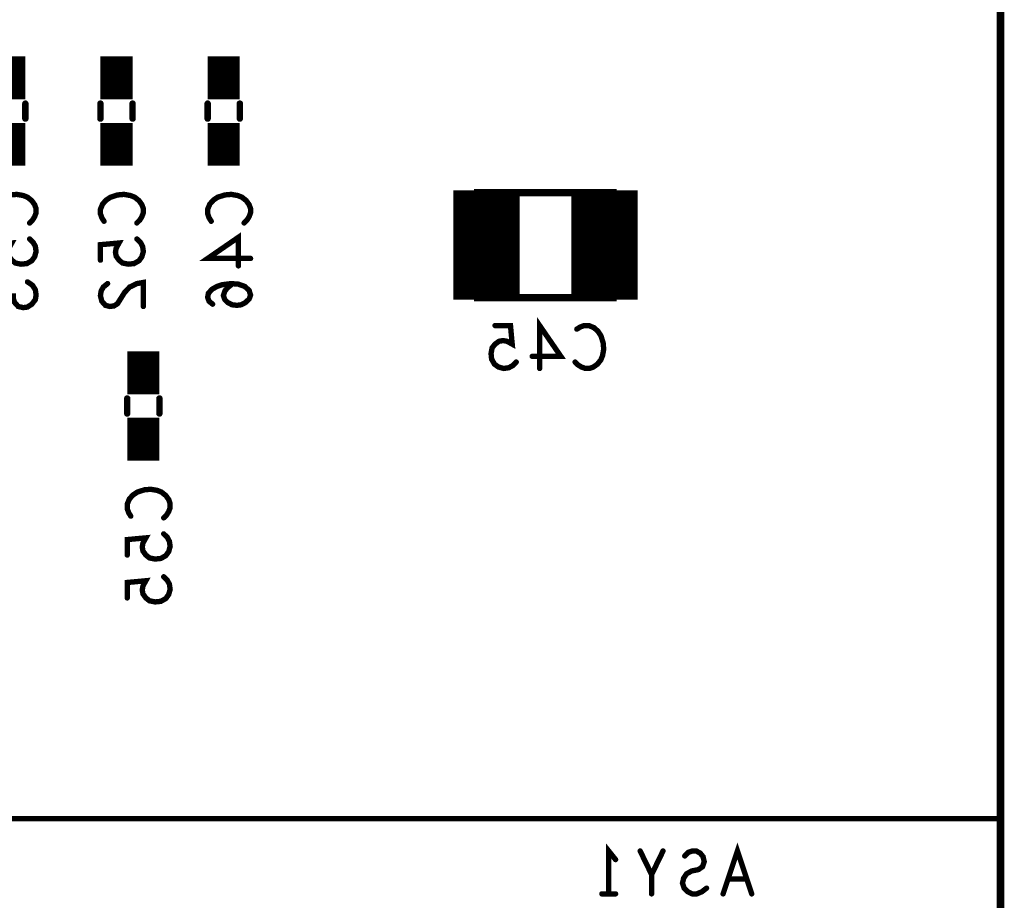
# Model space of a CAD drawing. Extents: x -1 to 5.73, y -1.96 to 5.23.
# Tile 28 of 29: x 3.81 to 4.73, y 2.09 to 2.91. Entities that reach past the tile are written whole.
import ezdxf

# ---------------------------------------------------------------- set-up
doc = ezdxf.new("R2010")
doc.units = 0
doc.layers.get('0').update_dxf_attribs({"color": 3, "linetype": 'CONTINUOUS'})

# ---------------------------------------------------------------- blocks, each defined once
blk = doc.blocks.new('PAD_R1')
at = {"const_width": 0.5}
blk.add_lwpolyline([(0.25, 0, 1), (-0.25, 0, 1)], format="xyb", close=True, dxfattribs=at)

msp = doc.modelspace()

# ---------------------------------------------------------------- linework, layer by layer
at = {"const_width": 0.007}
for points in [[(0, 0.625), (0, 4.33071), (4.72441, 4.33071), (4.72441, 0.625), (3.375, 0.625), (3.375, 0), (0.925, 0), (0.925, 0.625)], [(4.363, 2.651), (4.237, 2.651), (4.237, 2.749), (4.363, 2.749), (4.363, 2.651), (4.237, 2.651), (4.237, 2.749), (4.363, 2.749)]]:
    msp.add_lwpolyline(points, close=True, dxfattribs=at)
for points, const_width in [([(1.181, 4.33), (1.181, 2.165), (4.722, 2.165)], 0.005), ([(3.8, 2.836), (3.8, 2.876)], 0.03), ([(3.9, 2.836), (3.9, 2.876)], 0.03), ([(4, 2.836), (4, 2.876)], 0.03), ([(3.8, 2.774), (3.8, 2.814)], 0.03), ([(3.815, 2.832), (3.815, 2.818)], 0.006), ([(3.815, 2.832), (3.815, 2.818)], 0.006), ([(3.885, 2.832), (3.885, 2.818)], 0.006), ([(3.885, 2.832), (3.885, 2.818)], 0.006), ([(3.9, 2.774), (3.9, 2.814)], 0.03), ([(3.915, 2.832), (3.915, 2.818)], 0.006), ([(3.915, 2.832), (3.915, 2.818)], 0.006), ([(3.985, 2.832), (3.985, 2.818)], 0.006), ([(3.985, 2.832), (3.985, 2.818)], 0.006), ([(4, 2.774), (4, 2.814)], 0.03), ([(4.015, 2.832), (4.015, 2.818)], 0.006), ([(4.015, 2.832), (4.015, 2.818)], 0.006), ([(4.245, 2.649), (4.245, 2.751)], 0.062), ([(4.355, 2.649), (4.355, 2.751)], 0.062), ([(3.78833, 2.72227), (3.78633, 2.72547), (3.785, 2.7292), (3.785, 2.73347), (3.787, 2.73827), (3.79033, 2.742), (3.79433, 2.74467), (3.801, 2.7468), (3.807, 2.74733), (3.813, 2.74627), (3.817, 2.74467), (3.821, 2.74147), (3.82367, 2.73773), (3.825, 2.734), (3.825, 2.73027), (3.82367, 2.72653), (3.82167, 2.72333), (3.819, 2.72067)], 0.005), ([(3.88833, 2.72227), (3.88633, 2.72547), (3.885, 2.7292), (3.885, 2.73347), (3.887, 2.73827), (3.89033, 2.742), (3.89433, 2.74467), (3.901, 2.7468), (3.907, 2.74733), (3.913, 2.74627), (3.917, 2.74467), (3.921, 2.74147), (3.92367, 2.73773), (3.925, 2.734), (3.925, 2.73027), (3.92367, 2.72653), (3.92167, 2.72333), (3.919, 2.72067)], 0.005), ([(3.98833, 2.72227), (3.98633, 2.72547), (3.985, 2.7292), (3.985, 2.73347), (3.987, 2.73827), (3.99033, 2.742), (3.99433, 2.74467), (4.001, 2.7468), (4.007, 2.74733), (4.013, 2.74627), (4.017, 2.74467), (4.021, 2.74147), (4.02367, 2.73773), (4.025, 2.734), (4.025, 2.73027), (4.02367, 2.72653), (4.02167, 2.72333), (4.019, 2.72067)], 0.005), ([(4.025, 2.6876), (3.985, 2.6876), (4.01367, 2.70733), (4.01367, 2.68067)], 0.005), ([(3.819, 2.70573), (3.82233, 2.70253), (3.82433, 2.6988), (3.825, 2.694), (3.82367, 2.6892), (3.821, 2.68547), (3.81633, 2.6828), (3.811, 2.68227), (3.80567, 2.68333), (3.80233, 2.686), (3.79967, 2.68973), (3.799, 2.69347), (3.79967, 2.6972), (3.80233, 2.702), (3.785, 2.7004), (3.785, 2.686)], 0.005), ([(3.919, 2.70573), (3.92233, 2.70253), (3.92433, 2.6988), (3.925, 2.694), (3.92367, 2.6892), (3.921, 2.68547), (3.91633, 2.6828), (3.911, 2.68227), (3.90567, 2.68333), (3.90233, 2.686), (3.89967, 2.68973), (3.899, 2.69347), (3.89967, 2.6972), (3.90233, 2.702), (3.885, 2.7004), (3.885, 2.686)], 0.005), ([(3.817, 2.66573), (3.82167, 2.66253), (3.82433, 2.65827), (3.825, 2.65347), (3.82433, 2.6492), (3.821, 2.64493), (3.817, 2.64227), (3.813, 2.64173), (3.80833, 2.6428), (3.805, 2.64653), (3.80367, 2.65027), (3.80367, 2.65507)], 0.005), ([(3.89167, 2.66413), (3.88767, 2.66093), (3.88567, 2.6572), (3.885, 2.65293), (3.88633, 2.6476), (3.88967, 2.64387), (3.89367, 2.6428), (3.89767, 2.64333), (3.901, 2.64547), (3.90767, 2.65613), (3.91233, 2.66093), (3.919, 2.66413), (3.925, 2.6652), (3.925, 2.6428)], 0.005), ([(4.00833, 2.66413), (4.00367, 2.6604), (4.001, 2.6572), (3.99967, 2.65293), (4.001, 2.6492), (4.00367, 2.64653), (4.00767, 2.6444), (4.01233, 2.64387), (4.01633, 2.6444), (4.02033, 2.64653), (4.02367, 2.64973), (4.025, 2.65347), (4.02367, 2.65773), (4.01967, 2.66147), (4.01367, 2.6636), (4.007, 2.66413), (3.99833, 2.66307), (3.99367, 2.66147), (3.989, 2.6588), (3.98567, 2.65507), (3.985, 2.65133), (3.98633, 2.6476), (3.98967, 2.64493)], 0.005), ([(4.27273, 2.591), (4.26953, 2.58767), (4.2658, 2.58567), (4.261, 2.585), (4.2562, 2.58633), (4.25247, 2.589), (4.2498, 2.59367), (4.24927, 2.599), (4.25033, 2.60433), (4.253, 2.60767), (4.25673, 2.61033), (4.26047, 2.611), (4.2642, 2.61033), (4.269, 2.60767), (4.2674, 2.625), (4.253, 2.625)], 0.005), ([(4.2946, 2.585), (4.2946, 2.625), (4.31433, 2.59633), (4.28767, 2.59633)], 0.005), ([(4.32927, 2.62167), (4.33247, 2.62367), (4.3362, 2.625), (4.34047, 2.625), (4.34527, 2.623), (4.349, 2.61967), (4.35167, 2.61567), (4.3538, 2.609), (4.35433, 2.603), (4.35327, 2.597), (4.35167, 2.593), (4.34847, 2.589), (4.34473, 2.58633), (4.341, 2.585), (4.33727, 2.585), (4.33353, 2.58633), (4.33033, 2.58833), (4.32767, 2.591)], 0.005), ([(3.925, 2.561), (3.925, 2.601)], 0.03), ([(3.91, 2.557), (3.91, 2.543)], 0.006), ([(3.91, 2.557), (3.91, 2.543)], 0.006), ([(3.925, 2.499), (3.925, 2.539)], 0.03), ([(3.94, 2.557), (3.94, 2.543)], 0.006), ([(3.94, 2.557), (3.94, 2.543)], 0.006), ([(3.91333, 2.44727), (3.91133, 2.45047), (3.91, 2.4542), (3.91, 2.45847), (3.912, 2.46327), (3.91533, 2.467), (3.91933, 2.46967), (3.926, 2.4718), (3.932, 2.47233), (3.938, 2.47127), (3.942, 2.46967), (3.946, 2.46647), (3.94867, 2.46273), (3.95, 2.459), (3.95, 2.45527), (3.94867, 2.45153), (3.94667, 2.44833), (3.944, 2.44567)], 0.005), ([(3.944, 2.43073), (3.94733, 2.42753), (3.94933, 2.4238), (3.95, 2.419), (3.94867, 2.4142), (3.946, 2.41047), (3.94133, 2.4078), (3.936, 2.40727), (3.93067, 2.40833), (3.92733, 2.411), (3.92467, 2.41473), (3.924, 2.41847), (3.92467, 2.4222), (3.92733, 2.427), (3.91, 2.4254), (3.91, 2.411)], 0.005), ([(3.944, 2.39073), (3.94733, 2.38753), (3.94933, 2.3838), (3.95, 2.379), (3.94867, 2.3742), (3.946, 2.37047), (3.94133, 2.3678), (3.936, 2.36727), (3.93067, 2.36833), (3.92733, 2.371), (3.92467, 2.37473), (3.924, 2.37847), (3.92467, 2.3822), (3.92733, 2.387), (3.91, 2.3854), (3.91, 2.371)], 0.005), ([(4.359, 2.095), (4.359, 2.135), (4.3654, 2.127)], 0.005), ([(4.49233, 2.095), (4.479, 2.135), (4.46567, 2.095)], 0.005), ([(4.38833, 2.135), (4.399, 2.113)], 0.005), ([(4.399, 2.095), (4.399, 2.113), (4.40967, 2.135)], 0.005), ([(4.4502, 2.10033), (4.44593, 2.097), (4.44113, 2.095), (4.43687, 2.095), (4.4326, 2.097), (4.4294, 2.10033), (4.4278, 2.105), (4.42887, 2.10967), (4.43153, 2.11367), (4.43633, 2.11633), (4.44273, 2.11767), (4.44647, 2.12033), (4.44807, 2.125), (4.447, 2.12967), (4.44433, 2.133), (4.4406, 2.135), (4.43687, 2.135), (4.43313, 2.13367), (4.42993, 2.13033)], 0.005), ([(4.47047, 2.109), (4.48753, 2.109)], 0.005), ([(4.3654, 2.095), (4.3526, 2.095)], 0.005)]:
    msp.add_lwpolyline(points, dxfattribs=dict(const_width=const_width))

# ---------------------------------------------------------------- block references
for p, xscale, yscale in [((3.815, 2.832), 0.006, 0.006), ((3.815, 2.832), 0.006, 0.006), ((3.885, 2.832), 0.006, 0.006), ((3.885, 2.832), 0.006, 0.006), ((3.915, 2.832), 0.006, 0.006), ((3.915, 2.832), 0.006, 0.006), ((3.985, 2.832), 0.006, 0.006), ((3.985, 2.832), 0.006, 0.006), ((4.015, 2.832), 0.006, 0.006), ((4.015, 2.832), 0.006, 0.006), ((3.815, 2.818), 0.006, 0.006), ((3.815, 2.818), 0.006, 0.006), ((3.885, 2.818), 0.006, 0.006), ((3.885, 2.818), 0.006, 0.006), ((3.915, 2.818), 0.006, 0.006), ((3.915, 2.818), 0.006, 0.006), ((3.985, 2.818), 0.006, 0.006), ((3.985, 2.818), 0.006, 0.006), ((4.015, 2.818), 0.006, 0.006), ((4.015, 2.818), 0.006, 0.006), ((3.819, 2.72067), 0.005, 0.005), ((3.88833, 2.72227), 0.005, 0.005), ((3.919, 2.72067), 0.005, 0.005), ((3.98833, 2.72227), 0.005, 0.005), ((4.019, 2.72067), 0.005, 0.005), ((3.819, 2.70573), 0.005, 0.005), ((3.919, 2.70573), 0.005, 0.005), ((3.885, 2.686), 0.005, 0.005), ((4.01367, 2.68067), 0.005, 0.005), ((4.025, 2.6876), 0.005, 0.005), ((3.817, 2.66573), 0.005, 0.005), ((3.89167, 2.66413), 0.005, 0.005), ((4.00833, 2.66413), 0.005, 0.005), ((3.925, 2.6428), 0.005, 0.005), ((3.98967, 2.64493), 0.005, 0.005), ((4.253, 2.625), 0.005, 0.005), ((4.32927, 2.62167), 0.005, 0.005), ((4.28767, 2.59633), 0.005, 0.005), ((4.27273, 2.591), 0.005, 0.005), ((4.32767, 2.591), 0.005, 0.005), ((4.2946, 2.585), 0.005, 0.005), ((3.91, 2.557), 0.006, 0.006), ((3.91, 2.557), 0.006, 0.006), ((3.94, 2.557), 0.006, 0.006), ((3.94, 2.557), 0.006, 0.006), ((3.91, 2.543), 0.006, 0.006), ((3.91, 2.543), 0.006, 0.006), ((3.94, 2.543), 0.006, 0.006), ((3.94, 2.543), 0.006, 0.006), ((3.91333, 2.44727), 0.005, 0.005), ((3.944, 2.44567), 0.005, 0.005), ((3.944, 2.43073), 0.005, 0.005), ((3.91, 2.411), 0.005, 0.005), ((3.944, 2.39073), 0.005, 0.005), ((3.91, 2.371), 0.005, 0.005), ((4.722, 2.165), 0.005, 0.005), ((4.38833, 2.135), 0.005, 0.005), ((4.40967, 2.135), 0.005, 0.005), ((4.42993, 2.13033), 0.005, 0.005), ((4.3654, 2.127), 0.005, 0.005), ((4.399, 2.113), 0.005, 0.005), ((4.4502, 2.10033), 0.005, 0.005), ((4.47047, 2.109), 0.005, 0.005), ((4.48753, 2.109), 0.005, 0.005), ((4.3526, 2.095), 0.005, 0.005), ((4.359, 2.095), 0.005, 0.005), ((4.3654, 2.095), 0.005, 0.005), ((4.399, 2.095), 0.005, 0.005), ((4.46567, 2.095), 0.005, 0.005), ((4.49233, 2.095), 0.005, 0.005)]:
    msp.add_blockref('PAD_R1', p, dxfattribs=dict(xscale=xscale, yscale=yscale))

doc.saveas('drawing.dxf')
